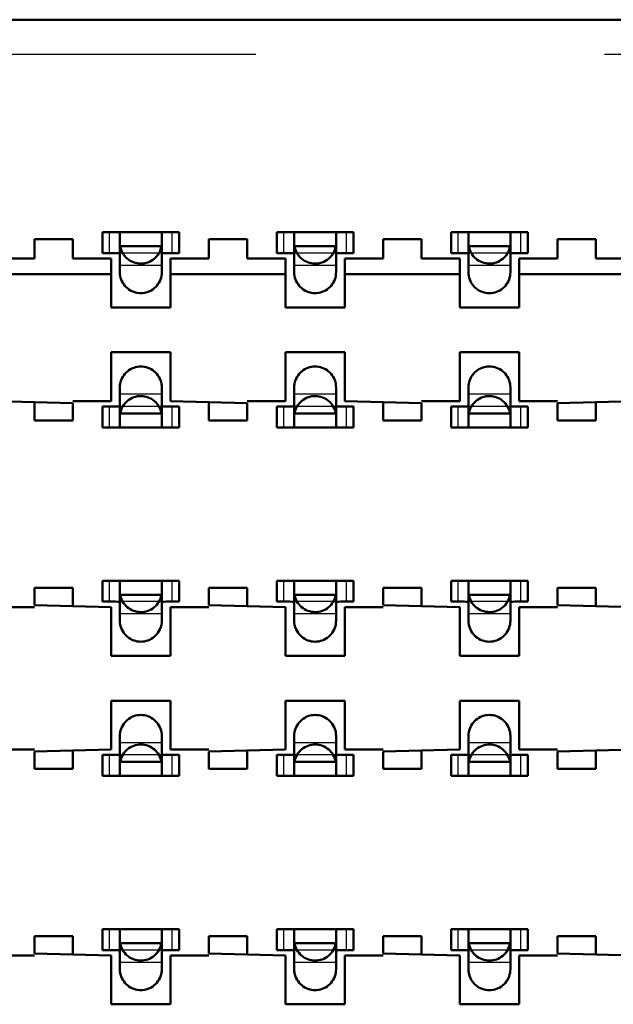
# Model space of a CAD drawing. Header units: inches. Extents: x -1.57 to 1.57, y -0.29 to 0.29.
# Tile 17 of 45: x -0.56 to -0.39, y 0.01 to 0.29. Entities that reach past the tile are written whole.
import ezdxf

# ---------------------------------------------------------------- set-up
doc = ezdxf.new("R2010")
doc.units = ezdxf.units.IN
doc.header["$MEASUREMENT"] = 0
doc.linetypes.add('Dashed', pattern=[2, 1, -1])
for name, color, linetype, lineweight in [('AM_0', 7, 'Continuous', 50), ('AM_4', 3, 'Continuous', 25), ('AM_9', 6, 'Dashed', 25)]:
    doc.layers.add(name, color=color, linetype=linetype, lineweight=lineweight)

# ---------------------------------------------------------------- blocks, each defined once
blk = doc.blocks.new('3_SEAM_50_03_5_L_10_1_A_K_TR_conn_0_in_SEAM_50_03_5_S_10_2_A_K_TR_4')
at = {"layer": 'AM_0', "ltscale": 0.006065}
for p, q in [((-0.514, 0.228), (-0.536, 0.228)), ((-0.536, 0.222), (-0.536, 0.228)), ((-0.531, 0.21651), (-0.531, 0.22785)), ((-0.519, 0.22785), (-0.519, 0.21651)), ((-0.514, 0.222), (-0.514, 0.228)), ((-0.464, 0.228), (-0.486, 0.228)), ((-0.486, 0.222), (-0.486, 0.228)), ((-0.481, 0.21651), (-0.481, 0.22785)), ((-0.469, 0.22785), (-0.469, 0.21651)), ((-0.464, 0.222), (-0.464, 0.228)), ((-0.436, 0.222), (-0.436, 0.228)), ((-0.414, 0.228), (-0.436, 0.228)), ((-0.431, 0.21651), (-0.431, 0.22785)), ((-0.419, 0.22785), (-0.419, 0.21651)), ((-0.414, 0.222), (-0.414, 0.228)), ((-0.51908, 0.224), (-0.53092, 0.224)), ((-0.46908, 0.224), (-0.48092, 0.224)), ((-0.41908, 0.224), (-0.43092, 0.224)), ((-0.536, 0.222), (-0.53228, 0.222)), ((-0.51772, 0.222), (-0.514, 0.222)), ((-0.486, 0.222), (-0.48228, 0.222)), ((-0.46772, 0.222), (-0.464, 0.222)), ((-0.436, 0.222), (-0.43228, 0.222)), ((-0.41772, 0.222), (-0.414, 0.222)), ((-0.531, 0.17215), (-0.531, 0.18349)), ((-0.519, 0.18349), (-0.519, 0.17215)), ((-0.481, 0.17215), (-0.481, 0.18349)), ((-0.469, 0.18349), (-0.469, 0.17215)), ((-0.431, 0.17215), (-0.431, 0.18349)), ((-0.419, 0.18349), (-0.419, 0.17215)), ((-0.53228, 0.178), (-0.536, 0.178)), ((-0.536, 0.172), (-0.536, 0.178)), ((-0.51908, 0.176), (-0.53092, 0.176)), ((-0.514, 0.178), (-0.51772, 0.178)), ((-0.514, 0.172), (-0.514, 0.178)), ((-0.48228, 0.178), (-0.486, 0.178)), ((-0.486, 0.172), (-0.486, 0.178)), ((-0.46908, 0.176), (-0.48092, 0.176)), ((-0.464, 0.178), (-0.46772, 0.178)), ((-0.464, 0.172), (-0.464, 0.178)), ((-0.43228, 0.178), (-0.436, 0.178)), ((-0.436, 0.172), (-0.436, 0.178)), ((-0.41908, 0.176), (-0.43092, 0.176)), ((-0.414, 0.178), (-0.41772, 0.178)), ((-0.414, 0.172), (-0.414, 0.178)), ((-0.536, 0.172), (-0.514, 0.172)), ((-0.486, 0.172), (-0.464, 0.172)), ((-0.436, 0.172), (-0.414, 0.172)), ((-0.514, 0.128), (-0.536, 0.128)), ((-0.536, 0.122), (-0.536, 0.128)), ((-0.531, 0.11651), (-0.531, 0.12785)), ((-0.519, 0.12785), (-0.519, 0.11651)), ((-0.514, 0.122), (-0.514, 0.128)), ((-0.486, 0.122), (-0.486, 0.128)), ((-0.464, 0.128), (-0.486, 0.128)), ((-0.481, 0.11651), (-0.481, 0.12785)), ((-0.469, 0.12785), (-0.469, 0.11651)), ((-0.464, 0.122), (-0.464, 0.128)), ((-0.436, 0.122), (-0.436, 0.128)), ((-0.414, 0.128), (-0.436, 0.128)), ((-0.431, 0.11651), (-0.431, 0.12785)), ((-0.419, 0.12785), (-0.419, 0.11651)), ((-0.414, 0.122), (-0.414, 0.128)), ((-0.536, 0.122), (-0.53228, 0.122)), ((-0.51908, 0.124), (-0.53092, 0.124)), ((-0.51772, 0.122), (-0.514, 0.122)), ((-0.486, 0.122), (-0.48228, 0.122)), ((-0.46908, 0.124), (-0.48092, 0.124)), ((-0.46772, 0.122), (-0.464, 0.122)), ((-0.436, 0.122), (-0.43228, 0.122)), ((-0.41908, 0.124), (-0.43092, 0.124)), ((-0.41772, 0.122), (-0.414, 0.122)), ((-0.531, 0.07215), (-0.531, 0.08349)), ((-0.519, 0.08349), (-0.519, 0.07215)), ((-0.481, 0.07215), (-0.481, 0.08349)), ((-0.469, 0.08349), (-0.469, 0.07215)), ((-0.431, 0.07215), (-0.431, 0.08349)), ((-0.419, 0.08349), (-0.419, 0.07215)), ((-0.53228, 0.078), (-0.536, 0.078)), ((-0.536, 0.072), (-0.536, 0.078)), ((-0.514, 0.078), (-0.51772, 0.078)), ((-0.514, 0.072), (-0.514, 0.078)), ((-0.48228, 0.078), (-0.486, 0.078)), ((-0.486, 0.072), (-0.486, 0.078)), ((-0.464, 0.078), (-0.46772, 0.078)), ((-0.464, 0.072), (-0.464, 0.078)), ((-0.43228, 0.078), (-0.436, 0.078)), ((-0.436, 0.072), (-0.436, 0.078)), ((-0.414, 0.078), (-0.41772, 0.078)), ((-0.414, 0.072), (-0.414, 0.078)), ((-0.51908, 0.076), (-0.53092, 0.076)), ((-0.46908, 0.076), (-0.48092, 0.076)), ((-0.41908, 0.076), (-0.43092, 0.076)), ((-0.536, 0.072), (-0.514, 0.072)), ((-0.486, 0.072), (-0.464, 0.072)), ((-0.436, 0.072), (-0.414, 0.072)), ((-0.536, 0.022), (-0.536, 0.028)), ((-0.514, 0.028), (-0.536, 0.028)), ((-0.531, 0.01651), (-0.531, 0.02785)), ((-0.519, 0.02785), (-0.519, 0.01651)), ((-0.514, 0.022), (-0.514, 0.028)), ((-0.486, 0.022), (-0.486, 0.028)), ((-0.464, 0.028), (-0.486, 0.028)), ((-0.481, 0.01651), (-0.481, 0.02785)), ((-0.469, 0.02785), (-0.469, 0.01651)), ((-0.464, 0.022), (-0.464, 0.028)), ((-0.414, 0.028), (-0.436, 0.028)), ((-0.436, 0.022), (-0.436, 0.028)), ((-0.431, 0.01651), (-0.431, 0.02785)), ((-0.419, 0.02785), (-0.419, 0.01651)), ((-0.414, 0.022), (-0.414, 0.028)), ((-0.51908, 0.024), (-0.53092, 0.024)), ((-0.46908, 0.024), (-0.48092, 0.024)), ((-0.41908, 0.024), (-0.43092, 0.024)), ((-0.536, 0.022), (-0.53228, 0.022)), ((-0.51772, 0.022), (-0.514, 0.022)), ((-0.486, 0.022), (-0.48228, 0.022)), ((-0.46772, 0.022), (-0.464, 0.022)), ((-0.436, 0.022), (-0.43228, 0.022)), ((-0.41772, 0.022), (-0.414, 0.022))]:
    blk.add_line(p, q, dxfattribs=at)
for points in [[(-0.531, 0.22785), (-0.53117, 0.22795), (-0.53165, 0.22799), (-0.53211, 0.228)], [(-0.51789, 0.228), (-0.51855, 0.22798), (-0.51893, 0.22792), (-0.519, 0.22785)], [(-0.481, 0.22785), (-0.48117, 0.22795), (-0.48165, 0.22799), (-0.48211, 0.228)], [(-0.46789, 0.228), (-0.46855, 0.22798), (-0.46893, 0.22792), (-0.469, 0.22785)], [(-0.431, 0.22785), (-0.43117, 0.22795), (-0.43165, 0.22799), (-0.43211, 0.228)], [(-0.41789, 0.228), (-0.41855, 0.22798), (-0.41893, 0.22792), (-0.419, 0.22785)], [(-0.53092, 0.224), (-0.53081, 0.22349), (-0.53065, 0.22299), (-0.53046, 0.2225), (-0.53022, 0.22204), (-0.52994, 0.22159), (-0.52962, 0.22118), (-0.52927, 0.22079), (-0.52889, 0.22043), (-0.52848, 0.22011), (-0.52804, 0.21983), (-0.52757, 0.21958), (-0.52709, 0.21938), (-0.52659, 0.21922), (-0.52608, 0.2191), (-0.52557, 0.21903), (-0.52504, 0.219), (-0.52452, 0.21902), (-0.524, 0.21908), (-0.52349, 0.21919), (-0.52299, 0.21935), (-0.5225, 0.21954), (-0.52204, 0.21978), (-0.52159, 0.22006), (-0.52118, 0.22038), (-0.52079, 0.22073), (-0.52043, 0.22111), (-0.52011, 0.22152), (-0.51983, 0.22196), (-0.51958, 0.22243), (-0.51938, 0.22291), (-0.51922, 0.22341), (-0.5191, 0.22392), (-0.51908, 0.224)], [(-0.48092, 0.224), (-0.48081, 0.22349), (-0.48065, 0.22299), (-0.48046, 0.2225), (-0.48022, 0.22204), (-0.47994, 0.22159), (-0.47962, 0.22118), (-0.47927, 0.22079), (-0.47889, 0.22043), (-0.47848, 0.22011), (-0.47804, 0.21983), (-0.47757, 0.21958), (-0.47709, 0.21938), (-0.47659, 0.21922), (-0.47608, 0.2191), (-0.47557, 0.21903), (-0.47504, 0.219), (-0.47452, 0.21902), (-0.474, 0.21908), (-0.47349, 0.21919), (-0.47299, 0.21935), (-0.4725, 0.21954), (-0.47204, 0.21978), (-0.47159, 0.22006), (-0.47118, 0.22038), (-0.47079, 0.22073), (-0.47043, 0.22111), (-0.47011, 0.22152), (-0.46983, 0.22196), (-0.46958, 0.22243), (-0.46938, 0.22291), (-0.46922, 0.22341), (-0.4691, 0.22392), (-0.46908, 0.224)], [(-0.43092, 0.224), (-0.43081, 0.22349), (-0.43065, 0.22299), (-0.43046, 0.2225), (-0.43022, 0.22204), (-0.42994, 0.22159), (-0.42962, 0.22118), (-0.42927, 0.22079), (-0.42889, 0.22043), (-0.42848, 0.22011), (-0.42804, 0.21983), (-0.42757, 0.21958), (-0.42709, 0.21938), (-0.42659, 0.21922), (-0.42608, 0.2191), (-0.42557, 0.21903), (-0.42504, 0.219), (-0.42452, 0.21902), (-0.424, 0.21908), (-0.42349, 0.21919), (-0.42299, 0.21935), (-0.4225, 0.21954), (-0.42204, 0.21978), (-0.42159, 0.22006), (-0.42118, 0.22038), (-0.42079, 0.22073), (-0.42043, 0.22111), (-0.42011, 0.22152), (-0.41983, 0.22196), (-0.41958, 0.22243), (-0.41938, 0.22291), (-0.41922, 0.22341), (-0.4191, 0.22392), (-0.41908, 0.224)], [(-0.531, 0.22175), (-0.53116, 0.22191), (-0.53163, 0.22198), (-0.53228, 0.222)], [(-0.51772, 0.222), (-0.51843, 0.22198), (-0.51887, 0.22189), (-0.519, 0.22175)], [(-0.481, 0.22175), (-0.48116, 0.22191), (-0.48163, 0.22198), (-0.48228, 0.222)], [(-0.46772, 0.222), (-0.46843, 0.22198), (-0.46887, 0.22189), (-0.469, 0.22175)], [(-0.431, 0.22175), (-0.43116, 0.22191), (-0.43163, 0.22198), (-0.43228, 0.222)], [(-0.41772, 0.222), (-0.41843, 0.22198), (-0.41887, 0.22189), (-0.419, 0.22175)], [(-0.519, 0.21651), (-0.51902, 0.21599), (-0.51909, 0.21547), (-0.5192, 0.21496), (-0.51936, 0.21446), (-0.51956, 0.21398), (-0.5198, 0.21351), (-0.52009, 0.21307), (-0.5204, 0.21266), (-0.52076, 0.21227), (-0.52114, 0.21192), (-0.52156, 0.2116), (-0.522, 0.21132), (-0.52246, 0.21108), (-0.52295, 0.21088), (-0.52345, 0.21072), (-0.52396, 0.21061), (-0.52448, 0.21054), (-0.525, 0.21051), (-0.52552, 0.21054), (-0.52604, 0.21061), (-0.52655, 0.21072), (-0.52705, 0.21088), (-0.52754, 0.21108), (-0.528, 0.21132), (-0.52844, 0.2116), (-0.52886, 0.21192), (-0.52924, 0.21227), (-0.5296, 0.21266), (-0.52991, 0.21307), (-0.5302, 0.21351), (-0.53044, 0.21398), (-0.53064, 0.21446), (-0.5308, 0.21496), (-0.53091, 0.21547), (-0.53098, 0.21599), (-0.531, 0.21651)], [(-0.469, 0.21651), (-0.46902, 0.21599), (-0.46909, 0.21547), (-0.4692, 0.21496), (-0.46936, 0.21446), (-0.46956, 0.21398), (-0.4698, 0.21351), (-0.47009, 0.21307), (-0.4704, 0.21266), (-0.47076, 0.21227), (-0.47114, 0.21192), (-0.47156, 0.2116), (-0.472, 0.21132), (-0.47246, 0.21108), (-0.47295, 0.21088), (-0.47345, 0.21072), (-0.47396, 0.21061), (-0.47448, 0.21054), (-0.475, 0.21051), (-0.47552, 0.21054), (-0.47604, 0.21061), (-0.47655, 0.21072), (-0.47705, 0.21088), (-0.47754, 0.21108), (-0.478, 0.21132), (-0.47844, 0.2116), (-0.47886, 0.21192), (-0.47924, 0.21227), (-0.4796, 0.21266), (-0.47991, 0.21307), (-0.4802, 0.21351), (-0.48044, 0.21398), (-0.48064, 0.21446), (-0.4808, 0.21496), (-0.48091, 0.21547), (-0.48098, 0.21599), (-0.481, 0.21651)], [(-0.419, 0.21651), (-0.41902, 0.21599), (-0.41909, 0.21547), (-0.4192, 0.21496), (-0.41936, 0.21446), (-0.41956, 0.21398), (-0.4198, 0.21351), (-0.42009, 0.21307), (-0.4204, 0.21266), (-0.42076, 0.21227), (-0.42114, 0.21192), (-0.42156, 0.2116), (-0.422, 0.21132), (-0.42246, 0.21108), (-0.42295, 0.21088), (-0.42345, 0.21072), (-0.42396, 0.21061), (-0.42448, 0.21054), (-0.425, 0.21051), (-0.42552, 0.21054), (-0.42604, 0.21061), (-0.42655, 0.21072), (-0.42705, 0.21088), (-0.42754, 0.21108), (-0.428, 0.21132), (-0.42844, 0.2116), (-0.42886, 0.21192), (-0.42924, 0.21227), (-0.4296, 0.21266), (-0.42991, 0.21307), (-0.4302, 0.21351), (-0.43044, 0.21398), (-0.43064, 0.21446), (-0.4308, 0.21496), (-0.43091, 0.21547), (-0.43098, 0.21599), (-0.431, 0.21651)], [(-0.531, 0.18349), (-0.53098, 0.18401), (-0.53091, 0.18453), (-0.5308, 0.18504), (-0.53064, 0.18554), (-0.53044, 0.18602), (-0.5302, 0.18649), (-0.52991, 0.18693), (-0.5296, 0.18734), (-0.52924, 0.18773), (-0.52886, 0.18808), (-0.52844, 0.1884), (-0.528, 0.18868), (-0.52754, 0.18892), (-0.52705, 0.18912), (-0.52655, 0.18928), (-0.52604, 0.18939), (-0.52552, 0.18946), (-0.525, 0.18949), (-0.52448, 0.18946), (-0.52396, 0.18939), (-0.52345, 0.18928), (-0.52295, 0.18912), (-0.52246, 0.18892), (-0.522, 0.18868), (-0.52156, 0.1884), (-0.52114, 0.18808), (-0.52076, 0.18773), (-0.5204, 0.18734), (-0.52009, 0.18693), (-0.5198, 0.18649), (-0.51956, 0.18602), (-0.51936, 0.18554), (-0.5192, 0.18504), (-0.51909, 0.18453), (-0.51902, 0.18401), (-0.519, 0.18349)], [(-0.481, 0.18349), (-0.48098, 0.18401), (-0.48091, 0.18453), (-0.4808, 0.18504), (-0.48064, 0.18554), (-0.48044, 0.18602), (-0.4802, 0.18649), (-0.47991, 0.18693), (-0.4796, 0.18734), (-0.47924, 0.18773), (-0.47886, 0.18808), (-0.47844, 0.1884), (-0.478, 0.18868), (-0.47754, 0.18892), (-0.47705, 0.18912), (-0.47655, 0.18928), (-0.47604, 0.18939), (-0.47552, 0.18946), (-0.475, 0.18949), (-0.47448, 0.18946), (-0.47396, 0.18939), (-0.47345, 0.18928), (-0.47295, 0.18912), (-0.47246, 0.18892), (-0.472, 0.18868), (-0.47156, 0.1884), (-0.47114, 0.18808), (-0.47076, 0.18773), (-0.4704, 0.18734), (-0.47009, 0.18693), (-0.4698, 0.18649), (-0.46956, 0.18602), (-0.46936, 0.18554), (-0.4692, 0.18504), (-0.46909, 0.18453), (-0.46902, 0.18401), (-0.469, 0.18349)], [(-0.431, 0.18349), (-0.43098, 0.18401), (-0.43091, 0.18453), (-0.4308, 0.18504), (-0.43064, 0.18554), (-0.43044, 0.18602), (-0.4302, 0.18649), (-0.42991, 0.18693), (-0.4296, 0.18734), (-0.42924, 0.18773), (-0.42886, 0.18808), (-0.42844, 0.1884), (-0.428, 0.18868), (-0.42754, 0.18892), (-0.42705, 0.18912), (-0.42655, 0.18928), (-0.42604, 0.18939), (-0.42552, 0.18946), (-0.425, 0.18949), (-0.42448, 0.18946), (-0.42396, 0.18939), (-0.42345, 0.18928), (-0.42295, 0.18912), (-0.42246, 0.18892), (-0.422, 0.18868), (-0.42156, 0.1884), (-0.42114, 0.18808), (-0.42076, 0.18773), (-0.4204, 0.18734), (-0.42009, 0.18693), (-0.4198, 0.18649), (-0.41956, 0.18602), (-0.41936, 0.18554), (-0.4192, 0.18504), (-0.41909, 0.18453), (-0.41902, 0.18401), (-0.419, 0.18349)], [(-0.51908, 0.176), (-0.51919, 0.17651), (-0.51935, 0.17701), (-0.51954, 0.1775), (-0.51978, 0.17796), (-0.52006, 0.17841), (-0.52038, 0.17882), (-0.52073, 0.17921), (-0.52111, 0.17957), (-0.52152, 0.17989), (-0.52196, 0.18017), (-0.52243, 0.18042), (-0.52291, 0.18062), (-0.52341, 0.18078), (-0.52392, 0.1809), (-0.52443, 0.18097), (-0.52496, 0.181), (-0.52548, 0.18098), (-0.526, 0.18092), (-0.52651, 0.18081), (-0.52701, 0.18065), (-0.5275, 0.18046), (-0.52796, 0.18022), (-0.52841, 0.17994), (-0.52882, 0.17962), (-0.52921, 0.17927), (-0.52957, 0.17889), (-0.52989, 0.17848), (-0.53017, 0.17804), (-0.53042, 0.17757), (-0.53062, 0.17709), (-0.53078, 0.17659), (-0.5309, 0.17608), (-0.53092, 0.176)], [(-0.46908, 0.176), (-0.46919, 0.17651), (-0.46935, 0.17701), (-0.46954, 0.1775), (-0.46978, 0.17796), (-0.47006, 0.17841), (-0.47038, 0.17882), (-0.47073, 0.17921), (-0.47111, 0.17957), (-0.47152, 0.17989), (-0.47196, 0.18017), (-0.47243, 0.18042), (-0.47291, 0.18062), (-0.47341, 0.18078), (-0.47392, 0.1809), (-0.47443, 0.18097), (-0.47496, 0.181), (-0.47548, 0.18098), (-0.476, 0.18092), (-0.47651, 0.18081), (-0.47701, 0.18065), (-0.4775, 0.18046), (-0.47796, 0.18022), (-0.47841, 0.17994), (-0.47882, 0.17962), (-0.47921, 0.17927), (-0.47957, 0.17889), (-0.47989, 0.17848), (-0.48017, 0.17804), (-0.48042, 0.17757), (-0.48062, 0.17709), (-0.48078, 0.17659), (-0.4809, 0.17608), (-0.48092, 0.176)], [(-0.41908, 0.176), (-0.41919, 0.17651), (-0.41935, 0.17701), (-0.41954, 0.1775), (-0.41978, 0.17796), (-0.42006, 0.17841), (-0.42038, 0.17882), (-0.42073, 0.17921), (-0.42111, 0.17957), (-0.42152, 0.17989), (-0.42196, 0.18017), (-0.42243, 0.18042), (-0.42291, 0.18062), (-0.42341, 0.18078), (-0.42392, 0.1809), (-0.42443, 0.18097), (-0.42496, 0.181), (-0.42548, 0.18098), (-0.426, 0.18092), (-0.42651, 0.18081), (-0.42701, 0.18065), (-0.4275, 0.18046), (-0.42796, 0.18022), (-0.42841, 0.17994), (-0.42882, 0.17962), (-0.42921, 0.17927), (-0.42957, 0.17889), (-0.42989, 0.17848), (-0.43017, 0.17804), (-0.43042, 0.17757), (-0.43062, 0.17709), (-0.43078, 0.17659), (-0.4309, 0.17608), (-0.43092, 0.176)], [(-0.53228, 0.178), (-0.53157, 0.17802), (-0.53113, 0.17811), (-0.531, 0.17825)], [(-0.519, 0.17825), (-0.51884, 0.17809), (-0.51837, 0.17802), (-0.51772, 0.178)], [(-0.48228, 0.178), (-0.48157, 0.17802), (-0.48113, 0.17811), (-0.481, 0.17825)], [(-0.469, 0.17825), (-0.46884, 0.17809), (-0.46837, 0.17802), (-0.46772, 0.178)], [(-0.43228, 0.178), (-0.43157, 0.17802), (-0.43113, 0.17811), (-0.431, 0.17825)], [(-0.419, 0.17825), (-0.41884, 0.17809), (-0.41837, 0.17802), (-0.41772, 0.178)], [(-0.53211, 0.172), (-0.53145, 0.17202), (-0.53107, 0.17208), (-0.531, 0.17215)], [(-0.519, 0.17215), (-0.51883, 0.17205), (-0.51835, 0.17201), (-0.51789, 0.172)], [(-0.48211, 0.172), (-0.48145, 0.17202), (-0.48107, 0.17208), (-0.481, 0.17215)], [(-0.469, 0.17215), (-0.46883, 0.17205), (-0.46835, 0.17201), (-0.46789, 0.172)], [(-0.43211, 0.172), (-0.43145, 0.17202), (-0.43107, 0.17208), (-0.431, 0.17215)], [(-0.419, 0.17215), (-0.41883, 0.17205), (-0.41835, 0.17201), (-0.41789, 0.172)], [(-0.531, 0.12785), (-0.53117, 0.12795), (-0.53165, 0.12799), (-0.53211, 0.128)], [(-0.51789, 0.128), (-0.51855, 0.12798), (-0.51893, 0.12792), (-0.519, 0.12785)], [(-0.481, 0.12785), (-0.48117, 0.12795), (-0.48165, 0.12799), (-0.48211, 0.128)], [(-0.46789, 0.128), (-0.46855, 0.12798), (-0.46893, 0.12792), (-0.469, 0.12785)], [(-0.431, 0.12785), (-0.43117, 0.12795), (-0.43165, 0.12799), (-0.43211, 0.128)], [(-0.41789, 0.128), (-0.41855, 0.12798), (-0.41893, 0.12792), (-0.419, 0.12785)], [(-0.531, 0.12175), (-0.53116, 0.12191), (-0.53163, 0.12198), (-0.53228, 0.122)], [(-0.53092, 0.124), (-0.53081, 0.12349), (-0.53065, 0.12299), (-0.53046, 0.1225), (-0.53022, 0.12204), (-0.52994, 0.12159), (-0.52962, 0.12118), (-0.52927, 0.12079), (-0.52889, 0.12043), (-0.52848, 0.12011), (-0.52804, 0.11983), (-0.52757, 0.11958), (-0.52709, 0.11938), (-0.52659, 0.11922), (-0.52608, 0.1191), (-0.52557, 0.11903), (-0.52504, 0.119), (-0.52452, 0.11902), (-0.524, 0.11908), (-0.52349, 0.11919), (-0.52299, 0.11935), (-0.5225, 0.11954), (-0.52204, 0.11978), (-0.52159, 0.12006), (-0.52118, 0.12038), (-0.52079, 0.12073), (-0.52043, 0.12111), (-0.52011, 0.12152), (-0.51983, 0.12196), (-0.51958, 0.12243), (-0.51938, 0.12291), (-0.51922, 0.12341), (-0.5191, 0.12392), (-0.51908, 0.124)], [(-0.51772, 0.122), (-0.51843, 0.12198), (-0.51887, 0.12189), (-0.519, 0.12175)], [(-0.481, 0.12175), (-0.48116, 0.12191), (-0.48163, 0.12198), (-0.48228, 0.122)], [(-0.48092, 0.124), (-0.48081, 0.12349), (-0.48065, 0.12299), (-0.48046, 0.1225), (-0.48022, 0.12204), (-0.47994, 0.12159), (-0.47962, 0.12118), (-0.47927, 0.12079), (-0.47889, 0.12043), (-0.47848, 0.12011), (-0.47804, 0.11983), (-0.47757, 0.11958), (-0.47709, 0.11938), (-0.47659, 0.11922), (-0.47608, 0.1191), (-0.47557, 0.11903), (-0.47504, 0.119), (-0.47452, 0.11902), (-0.474, 0.11908), (-0.47349, 0.11919), (-0.47299, 0.11935), (-0.4725, 0.11954), (-0.47204, 0.11978), (-0.47159, 0.12006), (-0.47118, 0.12038), (-0.47079, 0.12073), (-0.47043, 0.12111), (-0.47011, 0.12152), (-0.46983, 0.12196), (-0.46958, 0.12243), (-0.46938, 0.12291), (-0.46922, 0.12341), (-0.4691, 0.12392), (-0.46908, 0.124)], [(-0.46772, 0.122), (-0.46843, 0.12198), (-0.46887, 0.12189), (-0.469, 0.12175)], [(-0.431, 0.12175), (-0.43116, 0.12191), (-0.43163, 0.12198), (-0.43228, 0.122)], [(-0.43092, 0.124), (-0.43081, 0.12349), (-0.43065, 0.12299), (-0.43046, 0.1225), (-0.43022, 0.12204), (-0.42994, 0.12159), (-0.42962, 0.12118), (-0.42927, 0.12079), (-0.42889, 0.12043), (-0.42848, 0.12011), (-0.42804, 0.11983), (-0.42757, 0.11958), (-0.42709, 0.11938), (-0.42659, 0.11922), (-0.42608, 0.1191), (-0.42557, 0.11903), (-0.42504, 0.119), (-0.42452, 0.11902), (-0.424, 0.11908), (-0.42349, 0.11919), (-0.42299, 0.11935), (-0.4225, 0.11954), (-0.42204, 0.11978), (-0.42159, 0.12006), (-0.42118, 0.12038), (-0.42079, 0.12073), (-0.42043, 0.12111), (-0.42011, 0.12152), (-0.41983, 0.12196), (-0.41958, 0.12243), (-0.41938, 0.12291), (-0.41922, 0.12341), (-0.4191, 0.12392), (-0.41908, 0.124)], [(-0.41772, 0.122), (-0.41843, 0.12198), (-0.41887, 0.12189), (-0.419, 0.12175)], [(-0.519, 0.11651), (-0.51902, 0.11599), (-0.51909, 0.11547), (-0.5192, 0.11496), (-0.51936, 0.11446), (-0.51956, 0.11398), (-0.5198, 0.11351), (-0.52009, 0.11307), (-0.5204, 0.11266), (-0.52076, 0.11227), (-0.52114, 0.11192), (-0.52156, 0.1116), (-0.522, 0.11132), (-0.52246, 0.11108), (-0.52295, 0.11088), (-0.52345, 0.11072), (-0.52396, 0.11061), (-0.52448, 0.11054), (-0.525, 0.11051), (-0.52552, 0.11054), (-0.52604, 0.11061), (-0.52655, 0.11072), (-0.52705, 0.11088), (-0.52754, 0.11108), (-0.528, 0.11132), (-0.52844, 0.1116), (-0.52886, 0.11192), (-0.52924, 0.11227), (-0.5296, 0.11266), (-0.52991, 0.11307), (-0.5302, 0.11351), (-0.53044, 0.11398), (-0.53064, 0.11446), (-0.5308, 0.11496), (-0.53091, 0.11547), (-0.53098, 0.11599), (-0.531, 0.11651)], [(-0.469, 0.11651), (-0.46902, 0.11599), (-0.46909, 0.11547), (-0.4692, 0.11496), (-0.46936, 0.11446), (-0.46956, 0.11398), (-0.4698, 0.11351), (-0.47009, 0.11307), (-0.4704, 0.11266), (-0.47076, 0.11227), (-0.47114, 0.11192), (-0.47156, 0.1116), (-0.472, 0.11132), (-0.47246, 0.11108), (-0.47295, 0.11088), (-0.47345, 0.11072), (-0.47396, 0.11061), (-0.47448, 0.11054), (-0.475, 0.11051), (-0.47552, 0.11054), (-0.47604, 0.11061), (-0.47655, 0.11072), (-0.47705, 0.11088), (-0.47754, 0.11108), (-0.478, 0.11132), (-0.47844, 0.1116), (-0.47886, 0.11192), (-0.47924, 0.11227), (-0.4796, 0.11266), (-0.47991, 0.11307), (-0.4802, 0.11351), (-0.48044, 0.11398), (-0.48064, 0.11446), (-0.4808, 0.11496), (-0.48091, 0.11547), (-0.48098, 0.11599), (-0.481, 0.11651)], [(-0.419, 0.11651), (-0.41902, 0.11599), (-0.41909, 0.11547), (-0.4192, 0.11496), (-0.41936, 0.11446), (-0.41956, 0.11398), (-0.4198, 0.11351), (-0.42009, 0.11307), (-0.4204, 0.11266), (-0.42076, 0.11227), (-0.42114, 0.11192), (-0.42156, 0.1116), (-0.422, 0.11132), (-0.42246, 0.11108), (-0.42295, 0.11088), (-0.42345, 0.11072), (-0.42396, 0.11061), (-0.42448, 0.11054), (-0.425, 0.11051), (-0.42552, 0.11054), (-0.42604, 0.11061), (-0.42655, 0.11072), (-0.42705, 0.11088), (-0.42754, 0.11108), (-0.428, 0.11132), (-0.42844, 0.1116), (-0.42886, 0.11192), (-0.42924, 0.11227), (-0.4296, 0.11266), (-0.42991, 0.11307), (-0.4302, 0.11351), (-0.43044, 0.11398), (-0.43064, 0.11446), (-0.4308, 0.11496), (-0.43091, 0.11547), (-0.43098, 0.11599), (-0.431, 0.11651)], [(-0.531, 0.08349), (-0.53098, 0.08401), (-0.53091, 0.08453), (-0.5308, 0.08504), (-0.53064, 0.08554), (-0.53044, 0.08602), (-0.5302, 0.08649), (-0.52991, 0.08693), (-0.5296, 0.08734), (-0.52924, 0.08773), (-0.52886, 0.08808), (-0.52844, 0.0884), (-0.528, 0.08868), (-0.52754, 0.08892), (-0.52705, 0.08912), (-0.52655, 0.08928), (-0.52604, 0.08939), (-0.52552, 0.08946), (-0.525, 0.08949), (-0.52448, 0.08946), (-0.52396, 0.08939), (-0.52345, 0.08928), (-0.52295, 0.08912), (-0.52246, 0.08892), (-0.522, 0.08868), (-0.52156, 0.0884), (-0.52114, 0.08808), (-0.52076, 0.08773), (-0.5204, 0.08734), (-0.52009, 0.08693), (-0.5198, 0.08649), (-0.51956, 0.08602), (-0.51936, 0.08554), (-0.5192, 0.08504), (-0.51909, 0.08453), (-0.51902, 0.08401), (-0.519, 0.08349)], [(-0.481, 0.08349), (-0.48098, 0.08401), (-0.48091, 0.08453), (-0.4808, 0.08504), (-0.48064, 0.08554), (-0.48044, 0.08602), (-0.4802, 0.08649), (-0.47991, 0.08693), (-0.4796, 0.08734), (-0.47924, 0.08773), (-0.47886, 0.08808), (-0.47844, 0.0884), (-0.478, 0.08868), (-0.47754, 0.08892), (-0.47705, 0.08912), (-0.47655, 0.08928), (-0.47604, 0.08939), (-0.47552, 0.08946), (-0.475, 0.08949), (-0.47448, 0.08946), (-0.47396, 0.08939), (-0.47345, 0.08928), (-0.47295, 0.08912), (-0.47246, 0.08892), (-0.472, 0.08868), (-0.47156, 0.0884), (-0.47114, 0.08808), (-0.47076, 0.08773), (-0.4704, 0.08734), (-0.47009, 0.08693), (-0.4698, 0.08649), (-0.46956, 0.08602), (-0.46936, 0.08554), (-0.4692, 0.08504), (-0.46909, 0.08453), (-0.46902, 0.08401), (-0.469, 0.08349)], [(-0.431, 0.08349), (-0.43098, 0.08401), (-0.43091, 0.08453), (-0.4308, 0.08504), (-0.43064, 0.08554), (-0.43044, 0.08602), (-0.4302, 0.08649), (-0.42991, 0.08693), (-0.4296, 0.08734), (-0.42924, 0.08773), (-0.42886, 0.08808), (-0.42844, 0.0884), (-0.428, 0.08868), (-0.42754, 0.08892), (-0.42705, 0.08912), (-0.42655, 0.08928), (-0.42604, 0.08939), (-0.42552, 0.08946), (-0.425, 0.08949), (-0.42448, 0.08946), (-0.42396, 0.08939), (-0.42345, 0.08928), (-0.42295, 0.08912), (-0.42246, 0.08892), (-0.422, 0.08868), (-0.42156, 0.0884), (-0.42114, 0.08808), (-0.42076, 0.08773), (-0.4204, 0.08734), (-0.42009, 0.08693), (-0.4198, 0.08649), (-0.41956, 0.08602), (-0.41936, 0.08554), (-0.4192, 0.08504), (-0.41909, 0.08453), (-0.41902, 0.08401), (-0.419, 0.08349)], [(-0.51908, 0.076), (-0.51919, 0.07651), (-0.51935, 0.07701), (-0.51954, 0.0775), (-0.51978, 0.07796), (-0.52006, 0.07841), (-0.52038, 0.07882), (-0.52073, 0.07921), (-0.52111, 0.07957), (-0.52152, 0.07989), (-0.52196, 0.08017), (-0.52243, 0.08042), (-0.52291, 0.08062), (-0.52341, 0.08078), (-0.52392, 0.0809), (-0.52443, 0.08097), (-0.52496, 0.081), (-0.52548, 0.08098), (-0.526, 0.08092), (-0.52651, 0.08081), (-0.52701, 0.08065), (-0.5275, 0.08046), (-0.52796, 0.08022), (-0.52841, 0.07994), (-0.52882, 0.07962), (-0.52921, 0.07927), (-0.52957, 0.07889), (-0.52989, 0.07848), (-0.53017, 0.07804), (-0.53042, 0.07757), (-0.53062, 0.07709), (-0.53078, 0.07659), (-0.5309, 0.07608), (-0.53092, 0.076)], [(-0.46908, 0.076), (-0.46919, 0.07651), (-0.46935, 0.07701), (-0.46954, 0.0775), (-0.46978, 0.07796), (-0.47006, 0.07841), (-0.47038, 0.07882), (-0.47073, 0.07921), (-0.47111, 0.07957), (-0.47152, 0.07989), (-0.47196, 0.08017), (-0.47243, 0.08042), (-0.47291, 0.08062), (-0.47341, 0.08078), (-0.47392, 0.0809), (-0.47443, 0.08097), (-0.47496, 0.081), (-0.47548, 0.08098), (-0.476, 0.08092), (-0.47651, 0.08081), (-0.47701, 0.08065), (-0.4775, 0.08046), (-0.47796, 0.08022), (-0.47841, 0.07994), (-0.47882, 0.07962), (-0.47921, 0.07927), (-0.47957, 0.07889), (-0.47989, 0.07848), (-0.48017, 0.07804), (-0.48042, 0.07757), (-0.48062, 0.07709), (-0.48078, 0.07659), (-0.4809, 0.07608), (-0.48092, 0.076)], [(-0.41908, 0.076), (-0.41919, 0.07651), (-0.41935, 0.07701), (-0.41954, 0.0775), (-0.41978, 0.07796), (-0.42006, 0.07841), (-0.42038, 0.07882), (-0.42073, 0.07921), (-0.42111, 0.07957), (-0.42152, 0.07989), (-0.42196, 0.08017), (-0.42243, 0.08042), (-0.42291, 0.08062), (-0.42341, 0.08078), (-0.42392, 0.0809), (-0.42443, 0.08097), (-0.42496, 0.081), (-0.42548, 0.08098), (-0.426, 0.08092), (-0.42651, 0.08081), (-0.42701, 0.08065), (-0.4275, 0.08046), (-0.42796, 0.08022), (-0.42841, 0.07994), (-0.42882, 0.07962), (-0.42921, 0.07927), (-0.42957, 0.07889), (-0.42989, 0.07848), (-0.43017, 0.07804), (-0.43042, 0.07757), (-0.43062, 0.07709), (-0.43078, 0.07659), (-0.4309, 0.07608), (-0.43092, 0.076)], [(-0.53228, 0.078), (-0.53157, 0.07802), (-0.53113, 0.07811), (-0.531, 0.07825)], [(-0.519, 0.07825), (-0.51884, 0.07809), (-0.51837, 0.07802), (-0.51772, 0.078)], [(-0.48228, 0.078), (-0.48157, 0.07802), (-0.48113, 0.07811), (-0.481, 0.07825)], [(-0.469, 0.07825), (-0.46884, 0.07809), (-0.46837, 0.07802), (-0.46772, 0.078)], [(-0.43228, 0.078), (-0.43157, 0.07802), (-0.43113, 0.07811), (-0.431, 0.07825)], [(-0.419, 0.07825), (-0.41884, 0.07809), (-0.41837, 0.07802), (-0.41772, 0.078)], [(-0.53211, 0.072), (-0.53145, 0.07202), (-0.53107, 0.07208), (-0.531, 0.07215)], [(-0.519, 0.07215), (-0.51883, 0.07205), (-0.51835, 0.07201), (-0.51789, 0.072)], [(-0.48211, 0.072), (-0.48145, 0.07202), (-0.48107, 0.07208), (-0.481, 0.07215)], [(-0.469, 0.07215), (-0.46883, 0.07205), (-0.46835, 0.07201), (-0.46789, 0.072)], [(-0.43211, 0.072), (-0.43145, 0.07202), (-0.43107, 0.07208), (-0.431, 0.07215)], [(-0.419, 0.07215), (-0.41883, 0.07205), (-0.41835, 0.07201), (-0.41789, 0.072)], [(-0.531, 0.02785), (-0.53117, 0.02795), (-0.53165, 0.02799), (-0.53211, 0.028)], [(-0.51789, 0.028), (-0.51855, 0.02798), (-0.51893, 0.02792), (-0.519, 0.02785)], [(-0.481, 0.02785), (-0.48117, 0.02795), (-0.48165, 0.02799), (-0.48211, 0.028)], [(-0.46789, 0.028), (-0.46855, 0.02798), (-0.46893, 0.02792), (-0.469, 0.02785)], [(-0.431, 0.02785), (-0.43117, 0.02795), (-0.43165, 0.02799), (-0.43211, 0.028)], [(-0.41789, 0.028), (-0.41855, 0.02798), (-0.41893, 0.02792), (-0.419, 0.02785)], [(-0.53092, 0.024), (-0.53081, 0.02349), (-0.53065, 0.02299), (-0.53046, 0.0225), (-0.53022, 0.02204), (-0.52994, 0.02159), (-0.52962, 0.02118), (-0.52927, 0.02079), (-0.52889, 0.02043), (-0.52848, 0.02011), (-0.52804, 0.01983), (-0.52757, 0.01958), (-0.52709, 0.01938), (-0.52659, 0.01922), (-0.52608, 0.0191), (-0.52557, 0.01903), (-0.52504, 0.019), (-0.52452, 0.01902), (-0.524, 0.01908), (-0.52349, 0.01919), (-0.52299, 0.01935), (-0.5225, 0.01954), (-0.52204, 0.01978), (-0.52159, 0.02006), (-0.52118, 0.02038), (-0.52079, 0.02073), (-0.52043, 0.02111), (-0.52011, 0.02152), (-0.51983, 0.02196), (-0.51958, 0.02243), (-0.51938, 0.02291), (-0.51922, 0.02341), (-0.5191, 0.02392), (-0.51908, 0.024)], [(-0.48092, 0.024), (-0.48081, 0.02349), (-0.48065, 0.02299), (-0.48046, 0.0225), (-0.48022, 0.02204), (-0.47994, 0.02159), (-0.47962, 0.02118), (-0.47927, 0.02079), (-0.47889, 0.02043), (-0.47848, 0.02011), (-0.47804, 0.01983), (-0.47757, 0.01958), (-0.47709, 0.01938), (-0.47659, 0.01922), (-0.47608, 0.0191), (-0.47557, 0.01903), (-0.47504, 0.019), (-0.47452, 0.01902), (-0.474, 0.01908), (-0.47349, 0.01919), (-0.47299, 0.01935), (-0.4725, 0.01954), (-0.47204, 0.01978), (-0.47159, 0.02006), (-0.47118, 0.02038), (-0.47079, 0.02073), (-0.47043, 0.02111), (-0.47011, 0.02152), (-0.46983, 0.02196), (-0.46958, 0.02243), (-0.46938, 0.02291), (-0.46922, 0.02341), (-0.4691, 0.02392), (-0.46908, 0.024)], [(-0.43092, 0.024), (-0.43081, 0.02349), (-0.43065, 0.02299), (-0.43046, 0.0225), (-0.43022, 0.02204), (-0.42994, 0.02159), (-0.42962, 0.02118), (-0.42927, 0.02079), (-0.42889, 0.02043), (-0.42848, 0.02011), (-0.42804, 0.01983), (-0.42757, 0.01958), (-0.42709, 0.01938), (-0.42659, 0.01922), (-0.42608, 0.0191), (-0.42557, 0.01903), (-0.42504, 0.019), (-0.42452, 0.01902), (-0.424, 0.01908), (-0.42349, 0.01919), (-0.42299, 0.01935), (-0.4225, 0.01954), (-0.42204, 0.01978), (-0.42159, 0.02006), (-0.42118, 0.02038), (-0.42079, 0.02073), (-0.42043, 0.02111), (-0.42011, 0.02152), (-0.41983, 0.02196), (-0.41958, 0.02243), (-0.41938, 0.02291), (-0.41922, 0.02341), (-0.4191, 0.02392), (-0.41908, 0.024)], [(-0.531, 0.02175), (-0.53116, 0.02191), (-0.53163, 0.02198), (-0.53228, 0.022)], [(-0.51772, 0.022), (-0.51843, 0.02198), (-0.51887, 0.02189), (-0.519, 0.02175)], [(-0.481, 0.02175), (-0.48116, 0.02191), (-0.48163, 0.02198), (-0.48228, 0.022)], [(-0.46772, 0.022), (-0.46843, 0.02198), (-0.46887, 0.02189), (-0.469, 0.02175)], [(-0.431, 0.02175), (-0.43116, 0.02191), (-0.43163, 0.02198), (-0.43228, 0.022)], [(-0.41772, 0.022), (-0.41843, 0.02198), (-0.41887, 0.02189), (-0.419, 0.02175)], [(-0.519, 0.01651), (-0.51902, 0.01599), (-0.51909, 0.01547), (-0.5192, 0.01496), (-0.51936, 0.01446), (-0.51956, 0.01398), (-0.5198, 0.01351), (-0.52009, 0.01307), (-0.5204, 0.01266), (-0.52076, 0.01227), (-0.52114, 0.01192), (-0.52156, 0.0116), (-0.522, 0.01132), (-0.52246, 0.01108), (-0.52295, 0.01088), (-0.52345, 0.01072), (-0.52396, 0.01061), (-0.52448, 0.01054), (-0.525, 0.01051), (-0.52552, 0.01054), (-0.52604, 0.01061), (-0.52655, 0.01072), (-0.52705, 0.01088), (-0.52754, 0.01108), (-0.528, 0.01132), (-0.52844, 0.0116), (-0.52886, 0.01192), (-0.52924, 0.01227), (-0.5296, 0.01266), (-0.52991, 0.01307), (-0.5302, 0.01351), (-0.53044, 0.01398), (-0.53064, 0.01446), (-0.5308, 0.01496), (-0.53091, 0.01547), (-0.53098, 0.01599), (-0.531, 0.01651)], [(-0.469, 0.01651), (-0.46902, 0.01599), (-0.46909, 0.01547), (-0.4692, 0.01496), (-0.46936, 0.01446), (-0.46956, 0.01398), (-0.4698, 0.01351), (-0.47009, 0.01307), (-0.4704, 0.01266), (-0.47076, 0.01227), (-0.47114, 0.01192), (-0.47156, 0.0116), (-0.472, 0.01132), (-0.47246, 0.01108), (-0.47295, 0.01088), (-0.47345, 0.01072), (-0.47396, 0.01061), (-0.47448, 0.01054), (-0.475, 0.01051), (-0.47552, 0.01054), (-0.47604, 0.01061), (-0.47655, 0.01072), (-0.47705, 0.01088), (-0.47754, 0.01108), (-0.478, 0.01132), (-0.47844, 0.0116), (-0.47886, 0.01192), (-0.47924, 0.01227), (-0.4796, 0.01266), (-0.47991, 0.01307), (-0.4802, 0.01351), (-0.48044, 0.01398), (-0.48064, 0.01446), (-0.4808, 0.01496), (-0.48091, 0.01547), (-0.48098, 0.01599), (-0.481, 0.01651)], [(-0.419, 0.01651), (-0.41902, 0.01599), (-0.41909, 0.01547), (-0.4192, 0.01496), (-0.41936, 0.01446), (-0.41956, 0.01398), (-0.4198, 0.01351), (-0.42009, 0.01307), (-0.4204, 0.01266), (-0.42076, 0.01227), (-0.42114, 0.01192), (-0.42156, 0.0116), (-0.422, 0.01132), (-0.42246, 0.01108), (-0.42295, 0.01088), (-0.42345, 0.01072), (-0.42396, 0.01061), (-0.42448, 0.01054), (-0.425, 0.01051), (-0.42552, 0.01054), (-0.42604, 0.01061), (-0.42655, 0.01072), (-0.42705, 0.01088), (-0.42754, 0.01108), (-0.428, 0.01132), (-0.42844, 0.0116), (-0.42886, 0.01192), (-0.42924, 0.01227), (-0.4296, 0.01266), (-0.42991, 0.01307), (-0.4302, 0.01351), (-0.43044, 0.01398), (-0.43064, 0.01446), (-0.4308, 0.01496), (-0.43091, 0.01547), (-0.43098, 0.01599), (-0.431, 0.01651)]]:
    blk.add_lwpolyline(points, dxfattribs=at)
at = {"layer": 'AM_4', "ltscale": 0.006065}
for p, q in [((-0.534, 0.222), (-0.534, 0.228)), ((-0.516, 0.222), (-0.516, 0.228)), ((-0.484, 0.222), (-0.484, 0.228)), ((-0.466, 0.222), (-0.466, 0.228)), ((-0.434, 0.222), (-0.434, 0.228)), ((-0.416, 0.222), (-0.416, 0.228)), ((-0.534, 0.172), (-0.534, 0.178)), ((-0.516, 0.172), (-0.516, 0.178)), ((-0.484, 0.172), (-0.484, 0.178)), ((-0.466, 0.172), (-0.466, 0.178)), ((-0.434, 0.172), (-0.434, 0.178)), ((-0.416, 0.172), (-0.416, 0.178)), ((-0.534, 0.122), (-0.534, 0.128)), ((-0.516, 0.122), (-0.516, 0.128)), ((-0.484, 0.122), (-0.484, 0.128)), ((-0.466, 0.122), (-0.466, 0.128)), ((-0.434, 0.122), (-0.434, 0.128)), ((-0.416, 0.122), (-0.416, 0.128)), ((-0.534, 0.072), (-0.534, 0.078)), ((-0.516, 0.072), (-0.516, 0.078)), ((-0.484, 0.072), (-0.484, 0.078)), ((-0.466, 0.072), (-0.466, 0.078)), ((-0.434, 0.072), (-0.434, 0.078)), ((-0.416, 0.072), (-0.416, 0.078)), ((-0.534, 0.022), (-0.534, 0.028)), ((-0.516, 0.022), (-0.516, 0.028)), ((-0.484, 0.022), (-0.484, 0.028)), ((-0.466, 0.022), (-0.466, 0.028)), ((-0.434, 0.022), (-0.434, 0.028)), ((-0.416, 0.022), (-0.416, 0.028))]:
    blk.add_line(p, q, dxfattribs=at)
at = {"layer": 'AM_9', "ltscale": 0.006065}
for p, q in [((1.308, 0.279), (-1.308, 0.279)), ((-0.51772, 0.222), (-0.53228, 0.222)), ((-0.46772, 0.222), (-0.48228, 0.222)), ((-0.41772, 0.222), (-0.43228, 0.222)), ((-0.519, 0.21849), (-0.531, 0.21849)), ((-0.469, 0.21849), (-0.481, 0.21849)), ((-0.419, 0.21849), (-0.431, 0.21849)), ((-0.519, 0.18151), (-0.531, 0.18151)), ((-0.469, 0.18151), (-0.481, 0.18151)), ((-0.419, 0.18151), (-0.431, 0.18151)), ((-0.51772, 0.178), (-0.53228, 0.178)), ((-0.46772, 0.178), (-0.48228, 0.178)), ((-0.41772, 0.178), (-0.43228, 0.178)), ((-0.51772, 0.122), (-0.53228, 0.122)), ((-0.46772, 0.122), (-0.48228, 0.122)), ((-0.41772, 0.122), (-0.43228, 0.122)), ((-0.519, 0.11849), (-0.531, 0.11849)), ((-0.469, 0.11849), (-0.481, 0.11849)), ((-0.419, 0.11849), (-0.431, 0.11849)), ((-0.519, 0.08151), (-0.531, 0.08151)), ((-0.469, 0.08151), (-0.481, 0.08151)), ((-0.419, 0.08151), (-0.431, 0.08151)), ((-0.51772, 0.078), (-0.53228, 0.078)), ((-0.46772, 0.078), (-0.48228, 0.078)), ((-0.41772, 0.078), (-0.43228, 0.078)), ((-0.51772, 0.022), (-0.53228, 0.022)), ((-0.46772, 0.022), (-0.48228, 0.022)), ((-0.41772, 0.022), (-0.43228, 0.022)), ((-0.519, 0.01849), (-0.531, 0.01849)), ((-0.469, 0.01849), (-0.481, 0.01849)), ((-0.419, 0.01849), (-0.431, 0.01849))]:
    blk.add_line(p, q, dxfattribs=at)
blk = doc.blocks.new('4_SEAM_50_03_5_L_10_1_A_K_TR_body_0_in_SEAM_50_03_5_S_10_2_A_K_TR_4')
at = {"layer": 'AM_0', "ltscale": 0.006206}
for p, q in [((1.318, 0.289), (-1.318, 0.289)), ((-0.5445, 0.226), (-0.5555, 0.226)), ((-0.5555, 0.226), (-0.5555, 0.22045)), ((-0.5445, 0.22045), (-0.5445, 0.226)), ((-0.4945, 0.226), (-0.5055, 0.226)), ((-0.5055, 0.226), (-0.5055, 0.22045)), ((-0.4945, 0.22045), (-0.4945, 0.226)), ((-0.4445, 0.226), (-0.4555, 0.226)), ((-0.4555, 0.226), (-0.4555, 0.22045)), ((-0.4445, 0.22045), (-0.4445, 0.226)), ((-0.3945, 0.226), (-0.4055, 0.226)), ((-0.4055, 0.226), (-0.4055, 0.22045)), ((-0.3945, 0.22045), (-0.3945, 0.226)), ((-0.5555, 0.22045), (-0.5665, 0.22045)), ((-0.5335, 0.22045), (-0.5445, 0.22045)), ((-0.5335, 0.20645), (-0.5335, 0.22045)), ((-0.5055, 0.22045), (-0.5165, 0.22045)), ((-0.5165, 0.22045), (-0.5165, 0.20645)), ((-0.4835, 0.22045), (-0.4945, 0.22045)), ((-0.4835, 0.20645), (-0.4835, 0.22045)), ((-0.4665, 0.22045), (-0.4665, 0.20645)), ((-0.4555, 0.22045), (-0.4665, 0.22045)), ((-0.4335, 0.22045), (-0.4445, 0.22045)), ((-0.4335, 0.20645), (-0.4335, 0.22045)), ((-0.4055, 0.22045), (-0.4165, 0.22045)), ((-0.4165, 0.22045), (-0.4165, 0.20645)), ((-0.3835, 0.22045), (-0.3945, 0.22045)), ((-0.5335, 0.216), (-0.5665, 0.216)), ((-0.4835, 0.216), (-0.5165, 0.216)), ((-0.4335, 0.216), (-0.4665, 0.216)), ((-0.3835, 0.216), (-0.4165, 0.216)), ((-0.5165, 0.20645), (-0.5335, 0.20645)), ((-0.4665, 0.20645), (-0.4835, 0.20645)), ((-0.4165, 0.20645), (-0.4335, 0.20645)), ((-0.5335, 0.19355), (-0.5335, 0.17955)), ((-0.5165, 0.19355), (-0.5335, 0.19355)), ((-0.5165, 0.17955), (-0.5165, 0.19355)), ((-0.4835, 0.19355), (-0.4835, 0.17955)), ((-0.4665, 0.19355), (-0.4835, 0.19355)), ((-0.4665, 0.17955), (-0.4665, 0.19355)), ((-0.4335, 0.19355), (-0.4335, 0.17955)), ((-0.4165, 0.19355), (-0.4335, 0.19355)), ((-0.4165, 0.17955), (-0.4165, 0.19355)), ((-0.5445, 0.179), (-0.5665, 0.17955)), ((-0.5555, 0.174), (-0.5555, 0.179)), ((-0.5335, 0.17955), (-0.5445, 0.17955)), ((-0.5445, 0.179), (-0.5445, 0.174)), ((-0.4945, 0.179), (-0.5165, 0.17955)), ((-0.5055, 0.174), (-0.5055, 0.179)), ((-0.4835, 0.17955), (-0.4945, 0.17955)), ((-0.4945, 0.179), (-0.4945, 0.174)), ((-0.4445, 0.179), (-0.4665, 0.17955)), ((-0.4555, 0.174), (-0.4555, 0.179)), ((-0.4335, 0.17955), (-0.4445, 0.17955)), ((-0.4445, 0.179), (-0.4445, 0.174)), ((-0.4055, 0.17955), (-0.4165, 0.17955)), ((-0.3835, 0.17955), (-0.4055, 0.179)), ((-0.4055, 0.174), (-0.4055, 0.179)), ((-0.3945, 0.179), (-0.3945, 0.174)), ((-0.5445, 0.174), (-0.5555, 0.174)), ((-0.4945, 0.174), (-0.5055, 0.174)), ((-0.4445, 0.174), (-0.4555, 0.174)), ((-0.3945, 0.174), (-0.4055, 0.174)), ((-0.5555, 0.121), (-0.5555, 0.126)), ((-0.5555, 0.126), (-0.5445, 0.126)), ((-0.5445, 0.126), (-0.5445, 0.121)), ((-0.5055, 0.121), (-0.5055, 0.126)), ((-0.5055, 0.126), (-0.4945, 0.126)), ((-0.4945, 0.126), (-0.4945, 0.121)), ((-0.4555, 0.121), (-0.4555, 0.126)), ((-0.4555, 0.126), (-0.4445, 0.126)), ((-0.4445, 0.126), (-0.4445, 0.121)), ((-0.4055, 0.121), (-0.4055, 0.126)), ((-0.4055, 0.126), (-0.3945, 0.126)), ((-0.3945, 0.126), (-0.3945, 0.121)), ((-0.5665, 0.12045), (-0.5555, 0.12045)), ((-0.5555, 0.121), (-0.5335, 0.12045)), ((-0.5335, 0.12045), (-0.5335, 0.10645)), ((-0.5165, 0.12045), (-0.5055, 0.12045)), ((-0.5165, 0.10645), (-0.5165, 0.12045)), ((-0.5055, 0.121), (-0.4835, 0.12045)), ((-0.4835, 0.12045), (-0.4835, 0.10645)), ((-0.4665, 0.12045), (-0.4555, 0.12045)), ((-0.4665, 0.10645), (-0.4665, 0.12045)), ((-0.4555, 0.121), (-0.4335, 0.12045)), ((-0.4335, 0.12045), (-0.4335, 0.10645)), ((-0.4165, 0.12045), (-0.4055, 0.12045)), ((-0.4165, 0.10645), (-0.4165, 0.12045)), ((-0.4055, 0.121), (-0.3835, 0.12045)), ((-0.5335, 0.10645), (-0.5165, 0.10645)), ((-0.4835, 0.10645), (-0.4665, 0.10645)), ((-0.4335, 0.10645), (-0.4165, 0.10645)), ((-0.5335, 0.09355), (-0.5335, 0.07955)), ((-0.5165, 0.09355), (-0.5335, 0.09355)), ((-0.5165, 0.07955), (-0.5165, 0.09355)), ((-0.4835, 0.09355), (-0.4835, 0.07955)), ((-0.4665, 0.09355), (-0.4835, 0.09355)), ((-0.4665, 0.07955), (-0.4665, 0.09355)), ((-0.4335, 0.09355), (-0.4335, 0.07955)), ((-0.4165, 0.09355), (-0.4335, 0.09355)), ((-0.4165, 0.07955), (-0.4165, 0.09355)), ((-0.5555, 0.07955), (-0.5665, 0.07955)), ((-0.5335, 0.07955), (-0.5555, 0.079)), ((-0.5055, 0.07955), (-0.5165, 0.07955)), ((-0.4835, 0.07955), (-0.5055, 0.079)), ((-0.4555, 0.07955), (-0.4665, 0.07955)), ((-0.4335, 0.07955), (-0.4555, 0.079)), ((-0.4055, 0.07955), (-0.4165, 0.07955)), ((-0.3835, 0.07955), (-0.4055, 0.079)), ((-0.5555, 0.074), (-0.5555, 0.079)), ((-0.5445, 0.079), (-0.5445, 0.074)), ((-0.5055, 0.074), (-0.5055, 0.079)), ((-0.4945, 0.079), (-0.4945, 0.074)), ((-0.4555, 0.074), (-0.4555, 0.079)), ((-0.4445, 0.079), (-0.4445, 0.074)), ((-0.4055, 0.074), (-0.4055, 0.079)), ((-0.3945, 0.079), (-0.3945, 0.074)), ((-0.5445, 0.074), (-0.5555, 0.074)), ((-0.4945, 0.074), (-0.5055, 0.074)), ((-0.4445, 0.074), (-0.4555, 0.074)), ((-0.3945, 0.074), (-0.4055, 0.074)), ((-0.5555, 0.021), (-0.5555, 0.026)), ((-0.5555, 0.026), (-0.5445, 0.026)), ((-0.5445, 0.026), (-0.5445, 0.021)), ((-0.5055, 0.021), (-0.5055, 0.026)), ((-0.5055, 0.026), (-0.4945, 0.026)), ((-0.4945, 0.026), (-0.4945, 0.021)), ((-0.4555, 0.021), (-0.4555, 0.026)), ((-0.4555, 0.026), (-0.4445, 0.026)), ((-0.4445, 0.026), (-0.4445, 0.021)), ((-0.4055, 0.021), (-0.4055, 0.026)), ((-0.4055, 0.026), (-0.3945, 0.026)), ((-0.3945, 0.026), (-0.3945, 0.021)), ((-0.5665, 0.02045), (-0.5555, 0.02045)), ((-0.5555, 0.021), (-0.5335, 0.02045)), ((-0.5335, 0.02045), (-0.5335, 0.00645)), ((-0.5165, 0.02045), (-0.5055, 0.02045)), ((-0.5165, 0.00645), (-0.5165, 0.02045)), ((-0.5055, 0.021), (-0.4835, 0.02045)), ((-0.4835, 0.02045), (-0.4835, 0.00645)), ((-0.4665, 0.02045), (-0.4555, 0.02045)), ((-0.4665, 0.00645), (-0.4665, 0.02045)), ((-0.4555, 0.021), (-0.4335, 0.02045)), ((-0.4335, 0.02045), (-0.4335, 0.00645)), ((-0.4165, 0.02045), (-0.4055, 0.02045)), ((-0.4165, 0.00645), (-0.4165, 0.02045)), ((-0.4055, 0.021), (-0.3835, 0.02045)), ((-0.5335, 0.00645), (-0.5165, 0.00645)), ((-0.4835, 0.00645), (-0.4665, 0.00645)), ((-0.4335, 0.00645), (-0.4165, 0.00645))]:
    blk.add_line(p, q, dxfattribs=at)

msp = doc.modelspace()

# ---------------------------------------------------------------- block references
for name in ['4_SEAM_50_03_5_L_10_1_A_K_TR_body_0_in_SEAM_50_03_5_S_10_2_A_K_TR_4', '3_SEAM_50_03_5_L_10_1_A_K_TR_conn_0_in_SEAM_50_03_5_S_10_2_A_K_TR_4']:
    msp.add_blockref(name, (0, 0))

doc.saveas('drawing.dxf')
